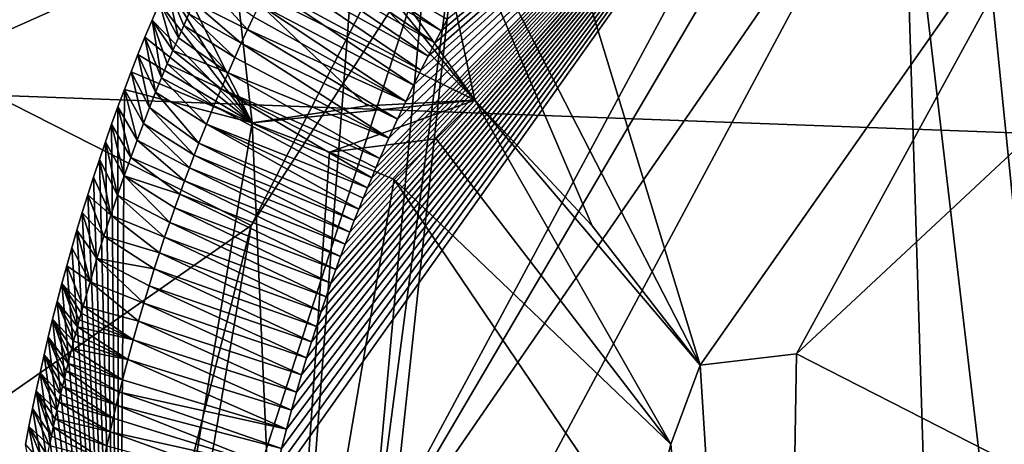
# Model space of a CAD drawing. Header units: millimetres. Extents: x -147 to 294, y -82 to 275.
# Tile 155 of 256: x 222.2 to 225.92, y 154.81 to 156.41. Entities that reach past the tile are written whole.
import ezdxf

# ---------------------------------------------------------------- set-up
doc = ezdxf.new("R2010")
doc.units = ezdxf.units.MM
doc.header["$LTSCALE"] = 67.506716
for name, color, linetype in [('1826', 7, 'CONTINUOUS'), ('3300', 7, 'CONTINUOUS'), ('3423', 7, 'CONTINUOUS'), ('3459', 7, 'CONTINUOUS'), ('3460', 7, 'CONTINUOUS'), ('3531', 7, 'CONTINUOUS'), ('3533', 7, 'CONTINUOUS'), ('3842', 7, 'CONTINUOUS'), ('3911', 7, 'CONTINUOUS'), ('3912', 7, 'CONTINUOUS'), ('3921', 7, 'CONTINUOUS'), ('3922', 7, 'CONTINUOUS'), ('3923', 7, 'CONTINUOUS'), ('3991', 7, 'CONTINUOUS'), ('3992', 7, 'CONTINUOUS'), ('3993', 7, 'CONTINUOUS'), ('3994', 7, 'CONTINUOUS'), ('3995', 7, 'CONTINUOUS'), ('3996', 7, 'CONTINUOUS'), ('3997', 7, 'CONTINUOUS'), ('4004', 7, 'CONTINUOUS'), ('4030', 7, 'CONTINUOUS'), ('762', 7, 'CONTINUOUS'), ('978', 7, 'CONTINUOUS')]:
    doc.layers.add(name, color=color, linetype=linetype)

msp = doc.modelspace()

# ---------------------------------------------------------------- linework, layer by layer
at = {"layer": '1826', "linetype": 'CONTINUOUS'}
for points in [[(223.4599, 156.5902, -24.7119), (216.0442, 162.2919, -24.5432), (222.9578, 149.9564, -25.856), (223.4599, 156.5902, -24.7119)], [(222.9578, 149.9564, -25.856), (216.0442, 162.2919, -24.5432), (223.2893, 147.7271, -26.0178), (222.9578, 149.9564, -25.856)], [(223.2893, 147.7271, -26.0178), (216.0442, 162.2919, -24.5432), (222.7519, 147.7824, -26.1957), (223.2893, 147.7271, -26.0178)], [(222.7519, 147.7824, -26.1957), (216.0442, 162.2919, -24.5432), (222.136, 147.8485, -26.4113), (222.7519, 147.7824, -26.1957)]]:
    msp.add_3dface(points, dxfattribs=at)
at = {"layer": '3300', "linetype": 'CONTINUOUS'}
for points in [[(223.4599, 156.5902, -24.7119), (222.9578, 149.9564, -25.856), (223.8761, 156.9551, -24.6531), (223.4599, 156.5902, -24.7119)], [(222.9578, 149.9564, -25.856), (223.1334, 150.0233, -25.8879), (223.8761, 156.9551, -24.6531), (222.9578, 149.9564, -25.856)], [(223.8761, 156.9551, -24.6531), (223.1334, 150.0233, -25.8879), (223.7389, 156.6563, -24.9092), (223.8761, 156.9551, -24.6531)], [(223.7389, 156.6563, -24.9092), (223.1334, 150.0233, -25.8879), (222.7102, 153.4755, -25.6773), (223.7389, 156.6563, -24.9092)]]:
    msp.add_3dface(points, dxfattribs=at)
at = {"layer": '3423', "linetype": 'CONTINUOUS'}
for points in [[(223.838, 157.122, -25.625), (223.7389, 156.6563, -24.9092), (223.079, 155.6343, -26.0214), (223.838, 157.122, -25.625)], [(223.7389, 156.6563, -24.9092), (222.7102, 153.4755, -25.6773), (223.079, 155.6343, -26.0214), (223.7389, 156.6563, -24.9092)], [(223.079, 155.6343, -26.0214), (222.7102, 153.4755, -25.6773), (222.6768, 154.0417, -26.3854), (223.079, 155.6343, -26.0214)]]:
    msp.add_3dface(points, dxfattribs=at)
at = {"layer": '3459', "linetype": 'CONTINUOUS'}
msp.add_3dface([(222.8628, 159.9857, -29.3231), (220.7038, 155.3314, -30.9087), (221.1377, 157.7287, -30.2114), (222.8628, 159.9857, -29.3231)], dxfattribs=at)
at = {"layer": '3460', "linetype": 'CONTINUOUS'}
for points in [[(223.6176, 160.2893, -28.6733), (224.5277, 160.7636, -28.1516), (221.0925, 155.7834, -30.0278), (223.6176, 160.2893, -28.6733)], [(222.8628, 159.9857, -29.3231), (223.6176, 160.2893, -28.6733), (221.0925, 155.7834, -30.0278), (222.8628, 159.9857, -29.3231)], [(220.7038, 155.3314, -30.9087), (222.8628, 159.9857, -29.3231), (221.0925, 155.7834, -30.0278), (220.7038, 155.3314, -30.9087)]]:
    msp.add_3dface(points, dxfattribs=at)
at = {"layer": '3531', "linetype": 'CONTINUOUS'}
for points in [[(222.7821, 157.9382, -26.0462), (223.838, 157.122, -25.625), (221.8767, 156.2445, -26.5034), (222.7821, 157.9382, -26.0462)], [(223.838, 157.122, -25.625), (223.079, 155.6343, -26.0214), (221.8767, 156.2445, -26.5034), (223.838, 157.122, -25.625)], [(221.8767, 156.2445, -26.5034), (223.079, 155.6343, -26.0214), (221.3794, 154.4489, -26.9387), (221.8767, 156.2445, -26.5034)], [(223.079, 155.6343, -26.0214), (222.6768, 154.0417, -26.3854), (221.3794, 154.4489, -26.9387), (223.079, 155.6343, -26.0214)]]:
    msp.add_3dface(points, dxfattribs=at)
at = {"layer": '3533', "linetype": 'CONTINUOUS'}
for points in [[(221.0925, 155.7834, -30.0278), (224.5277, 160.7636, -28.1516), (221.8767, 156.2445, -26.5034), (221.0925, 155.7834, -30.0278)], [(224.5277, 160.7636, -28.1516), (222.7821, 157.9382, -26.0462), (221.8767, 156.2445, -26.5034), (224.5277, 160.7636, -28.1516)]]:
    msp.add_3dface(points, dxfattribs=at)
at = {"layer": '3842', "linetype": 'CONTINUOUS'}
for points in [[(225.7789, 157.4608, -23.0909), (227.4186, 141.209, -24.0245), (226.0297, 157.6809, -23.0333), (225.7789, 157.4608, -23.0909)], [(225.5381, 157.2287, -23.151), (227.4186, 141.209, -24.0245), (225.7789, 157.4608, -23.0909), (225.5381, 157.2287, -23.151)], [(223.6966, 153.7869, -23.9178), (225.9175, 145.0693, -24.1648), (225.5381, 157.2287, -23.151), (223.6966, 153.7869, -23.9178)], [(225.9175, 145.0693, -24.1648), (227.4186, 141.209, -24.0245), (225.5381, 157.2287, -23.151), (225.9175, 145.0693, -24.1648)]]:
    msp.add_3dface(points, dxfattribs=at)
at = {"layer": '3911', "linetype": 'CONTINUOUS'}
for points in [[(223.1558, 154.6358, -26.0873), (225.2577, 157.5928, -23.5057), (223.1742, 154.7156, -26.0697), (223.1558, 154.6358, -26.0873)], [(225.2577, 157.5928, -23.5057), (223.1558, 154.6358, -26.0873), (223.3703, 154.08, -24.2859), (225.2577, 157.5928, -23.5057)], [(223.1742, 154.7156, -26.0697), (225.2577, 157.5928, -23.5057), (223.1929, 154.7923, -26.0526), (223.1742, 154.7156, -26.0697)], [(223.1929, 154.7923, -26.0526), (225.2577, 157.5928, -23.5057), (223.2117, 154.866, -26.036), (223.1929, 154.7923, -26.0526)], [(223.2117, 154.866, -26.036), (225.2577, 157.5928, -23.5057), (223.2306, 154.9371, -26.0199), (223.2117, 154.866, -26.036)], [(223.2306, 154.9371, -26.0199), (225.2577, 157.5928, -23.5057), (223.2495, 155.0053, -26.0042), (223.2306, 154.9371, -26.0199)], [(223.2495, 155.0053, -26.0042), (225.2577, 157.5928, -23.5057), (223.2684, 155.071, -25.989), (223.2495, 155.0053, -26.0042)], [(223.2684, 155.071, -25.989), (225.2577, 157.5928, -23.5057), (223.2873, 155.1343, -25.9741), (223.2684, 155.071, -25.989)], [(223.2873, 155.1343, -25.9741), (225.2577, 157.5928, -23.5057), (223.306, 155.1951, -25.9598), (223.2873, 155.1343, -25.9741)], [(223.306, 155.1951, -25.9598), (225.2577, 157.5928, -23.5057), (223.3247, 155.2537, -25.9459), (223.306, 155.1951, -25.9598)], [(223.3247, 155.2537, -25.9459), (225.2577, 157.5928, -23.5057), (223.3432, 155.3103, -25.9323), (223.3247, 155.2537, -25.9459)], [(223.3432, 155.3103, -25.9323), (225.2577, 157.5928, -23.5057), (223.3616, 155.3647, -25.9192), (223.3432, 155.3103, -25.9323)], [(223.3616, 155.3647, -25.9192), (225.2577, 157.5928, -23.5057), (223.3798, 155.4173, -25.9064), (223.3616, 155.3647, -25.9192)], [(223.3798, 155.4173, -25.9064), (225.2577, 157.5928, -23.5057), (223.3978, 155.468, -25.894), (223.3798, 155.4173, -25.9064)], [(223.3978, 155.468, -25.894), (225.2577, 157.5928, -23.5057), (223.4156, 155.5169, -25.882), (223.3978, 155.468, -25.894)], [(223.4156, 155.5169, -25.882), (225.2577, 157.5928, -23.5057), (223.4332, 155.5641, -25.8703), (223.4156, 155.5169, -25.882)], [(223.4332, 155.5641, -25.8703), (225.2577, 157.5928, -23.5057), (223.4506, 155.6096, -25.859), (223.4332, 155.5641, -25.8703)], [(223.4506, 155.6096, -25.859), (225.2577, 157.5928, -23.5057), (223.4677, 155.6536, -25.8481), (223.4506, 155.6096, -25.859)], [(223.4677, 155.6536, -25.8481), (225.2577, 157.5928, -23.5057), (223.4845, 155.6961, -25.8374), (223.4677, 155.6536, -25.8481)], [(223.4845, 155.6961, -25.8374), (225.2577, 157.5928, -23.5057), (223.5011, 155.737, -25.8271), (223.4845, 155.6961, -25.8374)], [(223.5011, 155.737, -25.8271), (225.2577, 157.5928, -23.5057), (223.5173, 155.7766, -25.8171), (223.5011, 155.737, -25.8271)], [(223.5173, 155.7766, -25.8171), (225.2577, 157.5928, -23.5057), (223.5334, 155.8149, -25.8073), (223.5173, 155.7766, -25.8171)], [(223.5334, 155.8149, -25.8073), (225.2577, 157.5928, -23.5057), (223.5491, 155.8519, -25.7979), (223.5334, 155.8149, -25.8073)], [(223.5491, 155.8519, -25.7979), (225.2577, 157.5928, -23.5057), (223.5645, 155.8876, -25.7888), (223.5491, 155.8519, -25.7979)], [(223.5645, 155.8876, -25.7888), (225.2577, 157.5928, -23.5057), (223.5985, 155.9645, -25.769), (223.5645, 155.8876, -25.7888)], [(223.5985, 155.9645, -25.769), (225.2577, 157.5928, -23.5057), (223.631, 156.0358, -25.7506), (223.5985, 155.9645, -25.769)], [(223.631, 156.0358, -25.7506), (225.2577, 157.5928, -23.5057), (223.6619, 156.102, -25.7333), (223.631, 156.0358, -25.7506)], [(223.6619, 156.102, -25.7333), (225.2577, 157.5928, -23.5057), (223.6914, 156.1635, -25.7173), (223.6619, 156.102, -25.7333)], [(223.6914, 156.1635, -25.7173), (225.2577, 157.5928, -23.5057), (223.7195, 156.2206, -25.7023), (223.6914, 156.1635, -25.7173)], [(223.7195, 156.2206, -25.7023), (225.2577, 157.5928, -23.5057), (223.7462, 156.2738, -25.6882), (223.7195, 156.2206, -25.7023)], [(223.7462, 156.2738, -25.6882), (225.2577, 157.5928, -23.5057), (223.7716, 156.3233, -25.6751), (223.7462, 156.2738, -25.6882)], [(223.7716, 156.3233, -25.6751), (225.2577, 157.5928, -23.5057), (223.7957, 156.3695, -25.6628), (223.7716, 156.3233, -25.6751)], [(223.7957, 156.3695, -25.6628), (225.2577, 157.5928, -23.5057), (223.8185, 156.4125, -25.6514), (223.7957, 156.3695, -25.6628)]]:
    msp.add_3dface(points, dxfattribs=at)
at = {"layer": '3912', "linetype": 'CONTINUOUS'}
for points in [[(225.2577, 157.5928, -23.5057), (223.3703, 154.08, -24.2859), (225.3457, 157.444, -23.259), (225.2577, 157.5928, -23.5057)], [(223.3703, 154.08, -24.2859), (225.5381, 157.2287, -23.151), (225.3457, 157.444, -23.259), (223.3703, 154.08, -24.2859)], [(223.6966, 153.7869, -23.9178), (225.5381, 157.2287, -23.151), (223.3703, 154.08, -24.2859), (223.6966, 153.7869, -23.9178)]]:
    msp.add_3dface(points, dxfattribs=at)
at = {"layer": '3921', "linetype": 'CONTINUOUS'}
msp.add_3dface([(223.618, 155.8074, -27.017), (224.5633, 154.4118, -26.9452), (223.1987, 153.354, -27.4999), (223.618, 155.8074, -27.017)], dxfattribs=at)
at = {"layer": '3922', "linetype": 'CONTINUOUS'}
for points in [[(223.923, 156.1079, -26.8153), (224.663, 154.8088, -26.8367), (223.7773, 155.962, -26.9331), (223.923, 156.1079, -26.8153)], [(224.7733, 155.107, -26.6763), (224.663, 154.8088, -26.8367), (223.923, 156.1079, -26.8153), (224.7733, 155.107, -26.6763)], [(224.366, 155.6327, -26.7404), (224.7733, 155.107, -26.6763), (223.923, 156.1079, -26.8153), (224.366, 155.6327, -26.7404)], [(224.663, 154.8088, -26.8367), (223.618, 155.8074, -27.017), (223.7773, 155.962, -26.9331), (224.663, 154.8088, -26.8367)], [(224.5633, 154.4118, -26.9452), (223.618, 155.8074, -27.017), (224.663, 154.8088, -26.8367), (224.5633, 154.4118, -26.9452)]]:
    msp.add_3dface(points, dxfattribs=at)
at = {"layer": '3923', "linetype": 'CONTINUOUS'}
for points in [[(228.4751, 158.2655, -24.2268), (225.1373, 155.1498, -24.9672), (226.3075, 157.2941, -25.6847), (228.4751, 158.2655, -24.2268)], [(225.1373, 155.1498, -24.9672), (224.7733, 155.107, -26.6763), (226.3075, 157.2941, -25.6847), (225.1373, 155.1498, -24.9672)], [(225.0617, 150.5438, -25.4754), (224.7733, 155.107, -26.6763), (225.1373, 155.1498, -24.9672), (225.0617, 150.5438, -25.4754)], [(224.663, 154.8088, -26.8367), (224.7733, 155.107, -26.6763), (225.0617, 150.5438, -25.4754), (224.663, 154.8088, -26.8367)], [(224.5633, 154.4118, -26.9452), (224.663, 154.8088, -26.8367), (225.0617, 150.5438, -25.4754), (224.5633, 154.4118, -26.9452)]]:
    msp.add_3dface(points, dxfattribs=at)
at = {"layer": '3991', "linetype": 'CONTINUOUS'}
for points in [[(223.1162, 157.246, -26.6454), (223.923, 156.1079, -26.8153), (223.069, 157.1628, -26.6696), (223.1162, 157.246, -26.6454)], [(223.685, 157.2262, -26.5467), (223.923, 156.1079, -26.8153), (223.1162, 157.246, -26.6454), (223.685, 157.2262, -26.5467)], [(223.069, 157.1628, -26.6696), (223.923, 156.1079, -26.8153), (223.0085, 157.0515, -26.6999), (223.069, 157.1628, -26.6696)], [(223.0085, 157.0515, -26.6999), (223.923, 156.1079, -26.8153), (223.0217, 156.5559, -26.8529), (223.0085, 157.0515, -26.6999)], [(223.0217, 156.5559, -26.8529), (223.923, 156.1079, -26.8153), (223.5147, 156.0855, -26.9754), (223.0217, 156.5559, -26.8529)], [(223.082, 156.0223, -27.0161), (223.0217, 156.5559, -26.8529), (223.5147, 156.0855, -26.9754), (223.082, 156.0223, -27.0161)]]:
    msp.add_3dface(points, dxfattribs=at)
at = {"layer": '3992', "linetype": 'CONTINUOUS'}
for points in [[(223.923, 156.1079, -26.8153), (223.082, 156.0223, -27.0161), (223.5147, 156.0855, -26.9754), (223.923, 156.1079, -26.8153)], [(223.082, 156.0223, -27.0161), (223.923, 156.1079, -26.8153), (223.3748, 155.9113, -27.0438), (223.082, 156.0223, -27.0161)], [(223.923, 156.1079, -26.8153), (223.7773, 155.962, -26.9331), (223.3748, 155.9113, -27.0438), (223.923, 156.1079, -26.8153)], [(223.7773, 155.962, -26.9331), (223.618, 155.8074, -27.017), (223.3748, 155.9113, -27.0438), (223.7773, 155.962, -26.9331)]]:
    msp.add_3dface(points, dxfattribs=at)
at = {"layer": '3993', "linetype": 'CONTINUOUS'}
for points in [[(223.082, 156.0223, -27.0161), (223.1987, 153.354, -27.4999), (222.5776, 153.0106, -27.6249), (223.082, 156.0223, -27.0161)], [(223.1987, 153.354, -27.4999), (223.082, 156.0223, -27.0161), (223.3748, 155.9113, -27.0438), (223.1987, 153.354, -27.4999)], [(223.618, 155.8074, -27.017), (223.1987, 153.354, -27.4999), (223.3748, 155.9113, -27.0438), (223.618, 155.8074, -27.017)]]:
    msp.add_3dface(points, dxfattribs=at)
at = {"layer": '3994', "linetype": 'CONTINUOUS'}
for points in [[(222.7891, 156.6047, -26.8155), (223.082, 156.0223, -27.0161), (222.7603, 156.54, -26.8319), (222.7891, 156.6047, -26.8155)], [(223.0217, 156.5559, -26.8529), (223.082, 156.0223, -27.0161), (222.7891, 156.6047, -26.8155), (223.0217, 156.5559, -26.8529)], [(222.7603, 156.54, -26.8319), (223.082, 156.0223, -27.0161), (222.732, 156.4751, -26.8484), (222.7603, 156.54, -26.8319)], [(222.732, 156.4751, -26.8484), (223.082, 156.0223, -27.0161), (222.7043, 156.4101, -26.8648), (222.732, 156.4751, -26.8484)], [(222.7043, 156.4101, -26.8648), (223.082, 156.0223, -27.0161), (222.6773, 156.3448, -26.8812), (222.7043, 156.4101, -26.8648)], [(222.6773, 156.3448, -26.8812), (223.082, 156.0223, -27.0161), (222.6509, 156.2794, -26.8975), (222.6773, 156.3448, -26.8812)], [(222.6509, 156.2794, -26.8975), (223.082, 156.0223, -27.0161), (222.6251, 156.2139, -26.9138), (222.6509, 156.2794, -26.8975)], [(222.6251, 156.2139, -26.9138), (223.082, 156.0223, -27.0161), (222.6, 156.1482, -26.9301), (222.6251, 156.2139, -26.9138)], [(222.6, 156.1482, -26.9301), (222.5776, 153.0106, -27.6249), (222.5754, 156.0823, -26.9463), (222.6, 156.1482, -26.9301)], [(223.082, 156.0223, -27.0161), (222.5776, 153.0106, -27.6249), (222.6, 156.1482, -26.9301), (223.082, 156.0223, -27.0161)], [(222.5754, 156.0823, -26.9463), (222.5776, 153.0106, -27.6249), (222.5515, 156.0163, -26.9625), (222.5754, 156.0823, -26.9463)], [(222.5515, 156.0163, -26.9625), (222.5776, 153.0106, -27.6249), (222.5282, 155.9501, -26.9786), (222.5515, 156.0163, -26.9625)], [(222.5282, 155.9501, -26.9786), (222.5776, 153.0106, -27.6249), (222.5056, 155.8838, -26.9947), (222.5282, 155.9501, -26.9786)], [(222.5056, 155.8838, -26.9947), (222.5776, 153.0106, -27.6249), (222.4835, 155.8172, -27.0107), (222.5056, 155.8838, -26.9947)], [(222.4835, 155.8172, -27.0107), (222.5776, 153.0106, -27.6249), (222.462, 155.7506, -27.0267), (222.4835, 155.8172, -27.0107)], [(222.462, 155.7506, -27.0267), (222.5776, 153.0106, -27.6249), (222.4412, 155.6837, -27.0426), (222.462, 155.7506, -27.0267)], [(222.4412, 155.6837, -27.0426), (222.5776, 153.0106, -27.6249), (222.421, 155.6168, -27.0584), (222.4412, 155.6837, -27.0426)], [(222.421, 155.6168, -27.0584), (222.5776, 153.0106, -27.6249), (222.4014, 155.5497, -27.0742), (222.421, 155.6168, -27.0584)], [(222.4014, 155.5497, -27.0742), (222.5776, 153.0106, -27.6249), (222.3824, 155.4825, -27.0899), (222.4014, 155.5497, -27.0742)], [(222.3824, 155.4825, -27.0899), (222.5776, 153.0106, -27.6249), (222.3641, 155.4153, -27.1055), (222.3824, 155.4825, -27.0899)], [(222.3641, 155.4153, -27.1055), (222.5776, 153.0106, -27.6249), (222.3463, 155.348, -27.121), (222.3641, 155.4153, -27.1055)], [(222.3463, 155.348, -27.121), (222.5776, 153.0106, -27.6249), (222.3292, 155.2806, -27.1365), (222.3463, 155.348, -27.121)], [(222.3292, 155.2806, -27.1365), (222.5776, 153.0106, -27.6249), (222.3128, 155.2132, -27.1518), (222.3292, 155.2806, -27.1365)], [(222.3128, 155.2132, -27.1518), (222.5776, 153.0106, -27.6249), (222.2969, 155.1457, -27.167), (222.3128, 155.2132, -27.1518)], [(222.2969, 155.1457, -27.167), (222.5776, 153.0106, -27.6249), (222.2817, 155.0782, -27.1821), (222.2969, 155.1457, -27.167)], [(222.2817, 155.0782, -27.1821), (222.5776, 153.0106, -27.6249), (222.2671, 155.0107, -27.1972), (222.2817, 155.0782, -27.1821)], [(222.2671, 155.0107, -27.1972), (222.5776, 153.0106, -27.6249), (222.2532, 154.9432, -27.212), (222.2671, 155.0107, -27.1972)], [(222.2532, 154.9432, -27.212), (222.5776, 153.0106, -27.6249), (222.2399, 154.8757, -27.2268), (222.2532, 154.9432, -27.212)], [(222.2399, 154.8757, -27.2268), (222.5776, 153.0106, -27.6249), (222.2271, 154.8081, -27.2415), (222.2399, 154.8757, -27.2268)]]:
    msp.add_3dface(points, dxfattribs=at)
at = {"layer": '3995', "linetype": 'CONTINUOUS'}
for points in [[(222.7603, 156.54, -26.8319), (222.732, 156.4751, -26.8484), (222.8038, 156.3431, -26.2734), (222.7603, 156.54, -26.8319)], [(222.8437, 156.4331, -26.2504), (222.7603, 156.54, -26.8319), (222.824, 156.3891, -26.2617), (222.8437, 156.4331, -26.2504)], [(222.824, 156.3891, -26.2617), (222.7603, 156.54, -26.8319), (222.8038, 156.3431, -26.2734), (222.824, 156.3891, -26.2617)], [(222.732, 156.4751, -26.8484), (222.7043, 156.4101, -26.8648), (222.7831, 156.295, -26.2856), (222.732, 156.4751, -26.8484)], [(222.8038, 156.3431, -26.2734), (222.732, 156.4751, -26.8484), (222.7831, 156.295, -26.2856), (222.8038, 156.3431, -26.2734)], [(222.7043, 156.4101, -26.8648), (222.6773, 156.3448, -26.8812), (222.7401, 156.1923, -26.3115), (222.7043, 156.4101, -26.8648)], [(222.7831, 156.295, -26.2856), (222.7043, 156.4101, -26.8648), (222.7619, 156.2448, -26.2983), (222.7831, 156.295, -26.2856)], [(222.7619, 156.2448, -26.2983), (222.7043, 156.4101, -26.8648), (222.7401, 156.1923, -26.3115), (222.7619, 156.2448, -26.2983)], [(222.6773, 156.3448, -26.8812), (222.6509, 156.2794, -26.8975), (222.7178, 156.1374, -26.3253), (222.6773, 156.3448, -26.8812)], [(222.7401, 156.1923, -26.3115), (222.6773, 156.3448, -26.8812), (222.7178, 156.1374, -26.3253), (222.7401, 156.1923, -26.3115)], [(222.6509, 156.2794, -26.8975), (222.6251, 156.2139, -26.9138), (222.695, 156.08, -26.3397), (222.6509, 156.2794, -26.8975)], [(222.7178, 156.1374, -26.3253), (222.6509, 156.2794, -26.8975), (222.695, 156.08, -26.3397), (222.7178, 156.1374, -26.3253)], [(222.6251, 156.2139, -26.9138), (222.6, 156.1482, -26.9301), (222.6717, 156.0198, -26.3546), (222.6251, 156.2139, -26.9138)], [(222.695, 156.08, -26.3397), (222.6251, 156.2139, -26.9138), (222.6717, 156.0198, -26.3546), (222.695, 156.08, -26.3397)], [(222.6, 156.1482, -26.9301), (222.5754, 156.0823, -26.9463), (222.6479, 155.9569, -26.3702), (222.6, 156.1482, -26.9301)], [(222.6717, 156.0198, -26.3546), (222.6, 156.1482, -26.9301), (222.6479, 155.9569, -26.3702), (222.6717, 156.0198, -26.3546)], [(222.5754, 156.0823, -26.9463), (222.5515, 156.0163, -26.9625), (222.6237, 155.8909, -26.3865), (222.5754, 156.0823, -26.9463)], [(222.6479, 155.9569, -26.3702), (222.5754, 156.0823, -26.9463), (222.6237, 155.8909, -26.3865), (222.6479, 155.9569, -26.3702)], [(222.5515, 156.0163, -26.9625), (222.5282, 155.9501, -26.9786), (222.599, 155.8218, -26.4034), (222.5515, 156.0163, -26.9625)], [(222.6237, 155.8909, -26.3865), (222.5515, 156.0163, -26.9625), (222.599, 155.8218, -26.4034), (222.6237, 155.8909, -26.3865)], [(222.5282, 155.9501, -26.9786), (222.5056, 155.8838, -26.9947), (222.5739, 155.7494, -26.421), (222.5282, 155.9501, -26.9786)], [(222.599, 155.8218, -26.4034), (222.5282, 155.9501, -26.9786), (222.5739, 155.7494, -26.421), (222.599, 155.8218, -26.4034)], [(222.5056, 155.8838, -26.9947), (222.4835, 155.8172, -27.0107), (222.5484, 155.6734, -26.4394), (222.5056, 155.8838, -26.9947)], [(222.5739, 155.7494, -26.421), (222.5056, 155.8838, -26.9947), (222.5484, 155.6734, -26.4394), (222.5739, 155.7494, -26.421)], [(222.4835, 155.8172, -27.0107), (222.462, 155.7506, -27.0267), (222.5484, 155.6734, -26.4394), (222.4835, 155.8172, -27.0107)], [(222.462, 155.7506, -27.0267), (222.4412, 155.6837, -27.0426), (222.5227, 155.5936, -26.4585), (222.462, 155.7506, -27.0267)], [(222.5484, 155.6734, -26.4394), (222.462, 155.7506, -27.0267), (222.5227, 155.5936, -26.4585), (222.5484, 155.6734, -26.4394)], [(222.4412, 155.6837, -27.0426), (222.421, 155.6168, -27.0584), (222.4966, 155.5098, -26.4785), (222.4412, 155.6837, -27.0426)], [(222.5227, 155.5936, -26.4585), (222.4412, 155.6837, -27.0426), (222.4966, 155.5098, -26.4785), (222.5227, 155.5936, -26.4585)], [(222.421, 155.6168, -27.0584), (222.4014, 155.5497, -27.0742), (222.4704, 155.4218, -26.4993), (222.421, 155.6168, -27.0584)], [(222.4966, 155.5098, -26.4785), (222.421, 155.6168, -27.0584), (222.4704, 155.4218, -26.4993), (222.4966, 155.5098, -26.4785)], [(222.4014, 155.5497, -27.0742), (222.3824, 155.4825, -27.0899), (222.4704, 155.4218, -26.4993), (222.4014, 155.5497, -27.0742)], [(222.3824, 155.4825, -27.0899), (222.3641, 155.4153, -27.1055), (222.444, 155.3294, -26.5209), (222.3824, 155.4825, -27.0899)], [(222.4704, 155.4218, -26.4993), (222.3824, 155.4825, -27.0899), (222.444, 155.3294, -26.5209), (222.4704, 155.4218, -26.4993)], [(222.3641, 155.4153, -27.1055), (222.3463, 155.348, -27.121), (222.4227, 155.2513, -26.539), (222.3641, 155.4153, -27.1055)], [(222.444, 155.3294, -26.5209), (222.3641, 155.4153, -27.1055), (222.4369, 155.3037, -26.5269), (222.444, 155.3294, -26.5209)], [(222.4369, 155.3037, -26.5269), (222.3641, 155.4153, -27.1055), (222.4298, 155.2777, -26.5329), (222.4369, 155.3037, -26.5269)], [(222.4298, 155.2777, -26.5329), (222.3641, 155.4153, -27.1055), (222.4227, 155.2513, -26.539), (222.4298, 155.2777, -26.5329)], [(222.3463, 155.348, -27.121), (222.3292, 155.2806, -27.1365), (222.4085, 155.1975, -26.5514), (222.3463, 155.348, -27.121)], [(222.4227, 155.2513, -26.539), (222.3463, 155.348, -27.121), (222.4156, 155.2246, -26.5451), (222.4227, 155.2513, -26.539)], [(222.4156, 155.2246, -26.5451), (222.3463, 155.348, -27.121), (222.4085, 155.1975, -26.5514), (222.4156, 155.2246, -26.5451)], [(222.3292, 155.2806, -27.1365), (222.3128, 155.2132, -27.1518), (222.3873, 155.1139, -26.5704), (222.3292, 155.2806, -27.1365)], [(222.4085, 155.1975, -26.5514), (222.3292, 155.2806, -27.1365), (222.4014, 155.17, -26.5576), (222.4085, 155.1975, -26.5514)], [(222.4014, 155.17, -26.5576), (222.3292, 155.2806, -27.1365), (222.3944, 155.1422, -26.564), (222.4014, 155.17, -26.5576)], [(222.3944, 155.1422, -26.564), (222.3292, 155.2806, -27.1365), (222.3873, 155.1139, -26.5704), (222.3944, 155.1422, -26.564)], [(222.3128, 155.2132, -27.1518), (222.2969, 155.1457, -27.167), (222.3733, 155.0563, -26.5835), (222.3128, 155.2132, -27.1518)], [(222.3873, 155.1139, -26.5704), (222.3128, 155.2132, -27.1518), (222.3803, 155.0853, -26.5769), (222.3873, 155.1139, -26.5704)], [(222.3803, 155.0853, -26.5769), (222.3128, 155.2132, -27.1518), (222.3733, 155.0563, -26.5835), (222.3803, 155.0853, -26.5769)], [(222.2969, 155.1457, -27.167), (222.2817, 155.0782, -27.1821), (222.3594, 154.9974, -26.5967), (222.2969, 155.1457, -27.167)], [(222.3733, 155.0563, -26.5835), (222.2969, 155.1457, -27.167), (222.3663, 155.027, -26.5901), (222.3733, 155.0563, -26.5835)], [(222.3663, 155.027, -26.5901), (222.2969, 155.1457, -27.167), (222.3594, 154.9974, -26.5967), (222.3663, 155.027, -26.5901)], [(222.2817, 155.0782, -27.1821), (222.2671, 155.0107, -27.1972), (222.3454, 154.9359, -26.6104), (222.2817, 155.0782, -27.1821)], [(222.3594, 154.9974, -26.5967), (222.2817, 155.0782, -27.1821), (222.3525, 154.9671, -26.6035), (222.3594, 154.9974, -26.5967)], [(222.3525, 154.9671, -26.6035), (222.2817, 155.0782, -27.1821), (222.3454, 154.9359, -26.6104), (222.3525, 154.9671, -26.6035)], [(222.2671, 155.0107, -27.1972), (222.2532, 154.9432, -27.212), (222.3246, 154.8396, -26.6317), (222.2671, 155.0107, -27.1972)], [(222.3454, 154.9359, -26.6104), (222.2671, 155.0107, -27.1972), (222.3385, 154.9044, -26.6174), (222.3454, 154.9359, -26.6104)], [(222.3385, 154.9044, -26.6174), (222.2671, 155.0107, -27.1972), (222.3316, 154.8727, -26.6244), (222.3385, 154.9044, -26.6174)], [(222.3316, 154.8727, -26.6244), (222.2671, 155.0107, -27.1972), (222.3246, 154.8396, -26.6317), (222.3316, 154.8727, -26.6244)], [(222.2532, 154.9432, -27.212), (222.2399, 154.8757, -27.2268), (222.3172, 154.8039, -26.6395), (222.2532, 154.9432, -27.212)], [(222.3246, 154.8396, -26.6317), (222.2532, 154.9432, -27.212), (222.3172, 154.8039, -26.6395), (222.3246, 154.8396, -26.6317)], [(222.2399, 154.8757, -27.2268), (222.2271, 154.8081, -27.2415), (222.301, 154.7221, -26.6573), (222.2399, 154.8757, -27.2268)], [(222.3172, 154.8039, -26.6395), (222.2399, 154.8757, -27.2268), (222.3093, 154.7646, -26.6481), (222.3172, 154.8039, -26.6395)], [(222.3093, 154.7646, -26.6481), (222.2399, 154.8757, -27.2268), (222.301, 154.7221, -26.6573), (222.3093, 154.7646, -26.6481)]]:
    msp.add_3dface(points, dxfattribs=at)
at = {"layer": '3996', "linetype": 'CONTINUOUS'}
for points in [[(222.8996, 156.5544, -26.2192), (222.8628, 156.4753, -26.2396), (223.0647, 156.374, -25.9752), (222.8996, 156.5544, -26.2192)], [(223.0875, 156.4226, -25.9627), (222.8996, 156.5544, -26.2192), (223.0647, 156.374, -25.9752), (223.0875, 156.4226, -25.9627)], [(222.8628, 156.4753, -26.2396), (222.8437, 156.4331, -26.2504), (223.0411, 156.3226, -25.9884), (222.8628, 156.4753, -26.2396)], [(223.0647, 156.374, -25.9752), (222.8628, 156.4753, -26.2396), (223.0411, 156.3226, -25.9884), (223.0647, 156.374, -25.9752)], [(222.8437, 156.4331, -26.2504), (222.824, 156.3891, -26.2617), (223.0166, 156.2683, -26.0023), (222.8437, 156.4331, -26.2504)], [(223.0411, 156.3226, -25.9884), (222.8437, 156.4331, -26.2504), (223.0166, 156.2683, -26.0023), (223.0411, 156.3226, -25.9884)], [(222.824, 156.3891, -26.2617), (222.8038, 156.3431, -26.2734), (222.9912, 156.2109, -26.017), (222.824, 156.3891, -26.2617)], [(223.0166, 156.2683, -26.0023), (222.824, 156.3891, -26.2617), (222.9912, 156.2109, -26.017), (223.0166, 156.2683, -26.0023)], [(222.8038, 156.3431, -26.2734), (222.7831, 156.295, -26.2856), (222.9912, 156.2109, -26.017), (222.8038, 156.3431, -26.2734)], [(222.7831, 156.295, -26.2856), (222.7619, 156.2448, -26.2983), (222.965, 156.15, -26.0324), (222.7831, 156.295, -26.2856)], [(222.9912, 156.2109, -26.017), (222.7831, 156.295, -26.2856), (222.965, 156.15, -26.0324), (222.9912, 156.2109, -26.017)], [(222.7619, 156.2448, -26.2983), (222.7401, 156.1923, -26.3115), (222.9379, 156.0856, -26.0487), (222.7619, 156.2448, -26.2983)], [(222.965, 156.15, -26.0324), (222.7619, 156.2448, -26.2983), (222.9379, 156.0856, -26.0487), (222.965, 156.15, -26.0324)], [(222.7401, 156.1923, -26.3115), (222.7178, 156.1374, -26.3253), (222.91, 156.0174, -26.0658), (222.7401, 156.1923, -26.3115)], [(222.9379, 156.0856, -26.0487), (222.7401, 156.1923, -26.3115), (222.91, 156.0174, -26.0658), (222.9379, 156.0856, -26.0487)], [(222.7178, 156.1374, -26.3253), (222.695, 156.08, -26.3397), (222.8812, 155.945, -26.0839), (222.7178, 156.1374, -26.3253)], [(222.91, 156.0174, -26.0658), (222.7178, 156.1374, -26.3253), (222.8812, 155.945, -26.0839), (222.91, 156.0174, -26.0658)], [(222.695, 156.08, -26.3397), (222.6717, 156.0198, -26.3546), (222.8635, 155.8996, -26.0952), (222.695, 156.08, -26.3397)], [(222.8812, 155.945, -26.0839), (222.695, 156.08, -26.3397), (222.8635, 155.8996, -26.0952), (222.8812, 155.945, -26.0839)], [(222.6717, 156.0198, -26.3546), (222.6479, 155.9569, -26.3702), (222.8456, 155.8524, -26.1068), (222.6717, 156.0198, -26.3546)], [(222.8635, 155.8996, -26.0952), (222.6717, 156.0198, -26.3546), (222.8456, 155.8524, -26.1068), (222.8635, 155.8996, -26.0952)], [(222.6479, 155.9569, -26.3702), (222.6237, 155.8909, -26.3865), (222.8273, 155.8036, -26.1189), (222.6479, 155.9569, -26.3702)], [(222.8456, 155.8524, -26.1068), (222.6479, 155.9569, -26.3702), (222.8273, 155.8036, -26.1189), (222.8456, 155.8524, -26.1068)], [(222.6237, 155.8909, -26.3865), (222.599, 155.8218, -26.4034), (222.8089, 155.7531, -26.1313), (222.6237, 155.8909, -26.3865)], [(222.8273, 155.8036, -26.1189), (222.6237, 155.8909, -26.3865), (222.8089, 155.7531, -26.1313), (222.8273, 155.8036, -26.1189)], [(222.599, 155.8218, -26.4034), (222.5739, 155.7494, -26.421), (222.7712, 155.6462, -26.1573), (222.599, 155.8218, -26.4034)], [(222.8089, 155.7531, -26.1313), (222.599, 155.8218, -26.4034), (222.7901, 155.7006, -26.1441), (222.8089, 155.7531, -26.1313)], [(222.7901, 155.7006, -26.1441), (222.599, 155.8218, -26.4034), (222.7712, 155.6462, -26.1573), (222.7901, 155.7006, -26.1441)], [(222.5739, 155.7494, -26.421), (222.5484, 155.6734, -26.4394), (222.752, 155.5898, -26.171), (222.5739, 155.7494, -26.421)], [(222.7712, 155.6462, -26.1573), (222.5739, 155.7494, -26.421), (222.752, 155.5898, -26.171), (222.7712, 155.6462, -26.1573)], [(222.5484, 155.6734, -26.4394), (222.5227, 155.5936, -26.4585), (222.7326, 155.5311, -26.1851), (222.5484, 155.6734, -26.4394)], [(222.752, 155.5898, -26.171), (222.5484, 155.6734, -26.4394), (222.7326, 155.5311, -26.1851), (222.752, 155.5898, -26.171)], [(222.5227, 155.5936, -26.4585), (222.4966, 155.5098, -26.4785), (222.713, 155.4703, -26.1996), (222.5227, 155.5936, -26.4585)], [(222.7326, 155.5311, -26.1851), (222.5227, 155.5936, -26.4585), (222.713, 155.4703, -26.1996), (222.7326, 155.5311, -26.1851)], [(222.4966, 155.5098, -26.4785), (222.4704, 155.4218, -26.4993), (222.6733, 155.3415, -26.2302), (222.4966, 155.5098, -26.4785)], [(222.713, 155.4703, -26.1996), (222.4966, 155.5098, -26.4785), (222.6932, 155.4071, -26.2147), (222.713, 155.4703, -26.1996)], [(222.6932, 155.4071, -26.2147), (222.4966, 155.5098, -26.4785), (222.6733, 155.3415, -26.2302), (222.6932, 155.4071, -26.2147)], [(222.4704, 155.4218, -26.4993), (222.444, 155.3294, -26.5209), (222.6534, 155.2733, -26.2461), (222.4704, 155.4218, -26.4993)], [(222.6733, 155.3415, -26.2302), (222.4704, 155.4218, -26.4993), (222.6534, 155.2733, -26.2461), (222.6733, 155.3415, -26.2302)], [(222.444, 155.3294, -26.5209), (222.4369, 155.3037, -26.5269), (222.6333, 155.2024, -26.2627), (222.444, 155.3294, -26.5209)], [(222.6534, 155.2733, -26.2461), (222.444, 155.3294, -26.5209), (222.6333, 155.2024, -26.2627), (222.6534, 155.2733, -26.2461)], [(222.4369, 155.3037, -26.5269), (222.4298, 155.2777, -26.5329), (222.6333, 155.2024, -26.2627), (222.4369, 155.3037, -26.5269)], [(222.4227, 155.2513, -26.539), (222.4156, 155.2246, -26.5451), (222.6133, 155.1289, -26.2796), (222.4227, 155.2513, -26.539)], [(222.4298, 155.2777, -26.5329), (222.4227, 155.2513, -26.539), (222.6333, 155.2024, -26.2627), (222.4298, 155.2777, -26.5329)], [(222.6333, 155.2024, -26.2627), (222.4227, 155.2513, -26.539), (222.6133, 155.1289, -26.2796), (222.6333, 155.2024, -26.2627)], [(222.4156, 155.2246, -26.5451), (222.4085, 155.1975, -26.5514), (222.6133, 155.1289, -26.2796), (222.4156, 155.2246, -26.5451)], [(222.4014, 155.17, -26.5576), (222.3944, 155.1422, -26.564), (222.5934, 155.0523, -26.2972), (222.4014, 155.17, -26.5576)], [(222.4085, 155.1975, -26.5514), (222.4014, 155.17, -26.5576), (222.6133, 155.1289, -26.2796), (222.4085, 155.1975, -26.5514)], [(222.6133, 155.1289, -26.2796), (222.4014, 155.17, -26.5576), (222.5934, 155.0523, -26.2972), (222.6133, 155.1289, -26.2796)], [(222.3944, 155.1422, -26.564), (222.3873, 155.1139, -26.5704), (222.5934, 155.0523, -26.2972), (222.3944, 155.1422, -26.564)], [(222.3873, 155.1139, -26.5704), (222.3803, 155.0853, -26.5769), (222.5814, 155.0048, -26.308), (222.3873, 155.1139, -26.5704)], [(222.5934, 155.0523, -26.2972), (222.3873, 155.1139, -26.5704), (222.5814, 155.0048, -26.308), (222.5934, 155.0523, -26.2972)], [(222.3733, 155.0563, -26.5835), (222.3663, 155.027, -26.5901), (222.5695, 154.9562, -26.319), (222.3733, 155.0563, -26.5835)], [(222.3803, 155.0853, -26.5769), (222.3733, 155.0563, -26.5835), (222.5695, 154.9562, -26.319), (222.3803, 155.0853, -26.5769)], [(222.5814, 155.0048, -26.308), (222.3803, 155.0853, -26.5769), (222.5695, 154.9562, -26.319), (222.5814, 155.0048, -26.308)], [(222.3663, 155.027, -26.5901), (222.3594, 154.9974, -26.5967), (222.5577, 154.9065, -26.3301), (222.3663, 155.027, -26.5901)], [(222.5695, 154.9562, -26.319), (222.3663, 155.027, -26.5901), (222.5577, 154.9065, -26.3301), (222.5695, 154.9562, -26.319)], [(222.3594, 154.9974, -26.5967), (222.3525, 154.9671, -26.6035), (222.5577, 154.9065, -26.3301), (222.3594, 154.9974, -26.5967)], [(222.3525, 154.9671, -26.6035), (222.3454, 154.9359, -26.6104), (222.5459, 154.8555, -26.3415), (222.3525, 154.9671, -26.6035)], [(222.5577, 154.9065, -26.3301), (222.3525, 154.9671, -26.6035), (222.5459, 154.8555, -26.3415), (222.5577, 154.9065, -26.3301)], [(222.3454, 154.9359, -26.6104), (222.3385, 154.9044, -26.6174), (222.5459, 154.8555, -26.3415), (222.3454, 154.9359, -26.6104)], [(222.3316, 154.8727, -26.6244), (222.3246, 154.8396, -26.6317), (222.5226, 154.7497, -26.3649), (222.3316, 154.8727, -26.6244)], [(222.3385, 154.9044, -26.6174), (222.3316, 154.8727, -26.6244), (222.5342, 154.8032, -26.3531), (222.3385, 154.9044, -26.6174)], [(222.5342, 154.8032, -26.3531), (222.3316, 154.8727, -26.6244), (222.5226, 154.7497, -26.3649), (222.5342, 154.8032, -26.3531)], [(222.5459, 154.8555, -26.3415), (222.3385, 154.9044, -26.6174), (222.5342, 154.8032, -26.3531), (222.5459, 154.8555, -26.3415)], [(222.3246, 154.8396, -26.6317), (222.3172, 154.8039, -26.6395), (222.5226, 154.7497, -26.3649), (222.3246, 154.8396, -26.6317)]]:
    msp.add_3dface(points, dxfattribs=at)
at = {"layer": '3997', "linetype": 'CONTINUOUS'}
for points in [[(223.7957, 156.3695, -25.6628), (223.2497, 156.7456, -25.8785), (223.225, 156.6987, -25.8908), (223.7957, 156.3695, -25.6628)], [(223.7957, 156.3695, -25.6628), (223.8185, 156.4125, -25.6514), (223.2497, 156.7456, -25.8785), (223.7957, 156.3695, -25.6628)], [(223.7716, 156.3233, -25.6751), (223.225, 156.6987, -25.8908), (223.1986, 156.6479, -25.9041), (223.7716, 156.3233, -25.6751)], [(223.7716, 156.3233, -25.6751), (223.7957, 156.3695, -25.6628), (223.225, 156.6987, -25.8908), (223.7716, 156.3233, -25.6751)], [(223.7462, 156.2738, -25.6882), (223.1986, 156.6479, -25.9041), (223.1706, 156.5929, -25.9185), (223.7462, 156.2738, -25.6882)], [(223.7462, 156.2738, -25.6882), (223.7716, 156.3233, -25.6751), (223.1986, 156.6479, -25.9041), (223.7462, 156.2738, -25.6882)], [(223.7195, 156.2206, -25.7023), (223.1706, 156.5929, -25.9185), (223.141, 156.5333, -25.934), (223.7195, 156.2206, -25.7023)], [(223.7195, 156.2206, -25.7023), (223.7462, 156.2738, -25.6882), (223.1706, 156.5929, -25.9185), (223.7195, 156.2206, -25.7023)], [(223.6914, 156.1635, -25.7173), (223.141, 156.5333, -25.934), (223.1095, 156.4687, -25.9508), (223.6914, 156.1635, -25.7173)], [(223.6914, 156.1635, -25.7173), (223.7195, 156.2206, -25.7023), (223.141, 156.5333, -25.934), (223.6914, 156.1635, -25.7173)], [(223.6619, 156.102, -25.7333), (223.1095, 156.4687, -25.9508), (223.0875, 156.4226, -25.9627), (223.6619, 156.102, -25.7333)], [(223.6619, 156.102, -25.7333), (223.6914, 156.1635, -25.7173), (223.1095, 156.4687, -25.9508), (223.6619, 156.102, -25.7333)], [(223.6619, 156.102, -25.7333), (223.0875, 156.4226, -25.9627), (223.0647, 156.374, -25.9752), (223.6619, 156.102, -25.7333)], [(223.631, 156.0358, -25.7506), (223.0647, 156.374, -25.9752), (223.0411, 156.3226, -25.9884), (223.631, 156.0358, -25.7506)], [(223.631, 156.0358, -25.7506), (223.6619, 156.102, -25.7333), (223.0647, 156.374, -25.9752), (223.631, 156.0358, -25.7506)], [(223.5985, 155.9645, -25.769), (223.0411, 156.3226, -25.9884), (223.0166, 156.2683, -26.0023), (223.5985, 155.9645, -25.769)], [(223.5985, 155.9645, -25.769), (223.631, 156.0358, -25.7506), (223.0411, 156.3226, -25.9884), (223.5985, 155.9645, -25.769)], [(223.5985, 155.9645, -25.769), (223.0166, 156.2683, -26.0023), (222.9912, 156.2109, -26.017), (223.5985, 155.9645, -25.769)], [(223.5645, 155.8876, -25.7888), (222.9912, 156.2109, -26.017), (222.965, 156.15, -26.0324), (223.5645, 155.8876, -25.7888)], [(223.5645, 155.8876, -25.7888), (223.5985, 155.9645, -25.769), (222.9912, 156.2109, -26.017), (223.5645, 155.8876, -25.7888)], [(223.5334, 155.8149, -25.8073), (222.965, 156.15, -26.0324), (222.9379, 156.0856, -26.0487), (223.5334, 155.8149, -25.8073)], [(223.5334, 155.8149, -25.8073), (223.5491, 155.8519, -25.7979), (222.965, 156.15, -26.0324), (223.5334, 155.8149, -25.8073)], [(223.5491, 155.8519, -25.7979), (223.5645, 155.8876, -25.7888), (222.965, 156.15, -26.0324), (223.5491, 155.8519, -25.7979)], [(223.5173, 155.7766, -25.8171), (222.9379, 156.0856, -26.0487), (222.91, 156.0174, -26.0658), (223.5173, 155.7766, -25.8171)], [(223.5173, 155.7766, -25.8171), (223.5334, 155.8149, -25.8073), (222.9379, 156.0856, -26.0487), (223.5173, 155.7766, -25.8171)], [(223.4845, 155.6961, -25.8374), (222.91, 156.0174, -26.0658), (222.8812, 155.945, -26.0839), (223.4845, 155.6961, -25.8374)], [(223.4845, 155.6961, -25.8374), (223.5011, 155.737, -25.8271), (222.91, 156.0174, -26.0658), (223.4845, 155.6961, -25.8374)], [(223.5011, 155.737, -25.8271), (223.5173, 155.7766, -25.8171), (222.91, 156.0174, -26.0658), (223.5011, 155.737, -25.8271)], [(223.4677, 155.6536, -25.8481), (222.8812, 155.945, -26.0839), (222.8635, 155.8996, -26.0952), (223.4677, 155.6536, -25.8481)], [(223.4677, 155.6536, -25.8481), (223.4845, 155.6961, -25.8374), (222.8812, 155.945, -26.0839), (223.4677, 155.6536, -25.8481)], [(223.4506, 155.6096, -25.859), (222.8635, 155.8996, -26.0952), (222.8456, 155.8524, -26.1068), (223.4506, 155.6096, -25.859)], [(223.4506, 155.6096, -25.859), (223.4677, 155.6536, -25.8481), (222.8635, 155.8996, -26.0952), (223.4506, 155.6096, -25.859)], [(223.4332, 155.5641, -25.8703), (222.8456, 155.8524, -26.1068), (222.8273, 155.8036, -26.1189), (223.4332, 155.5641, -25.8703)], [(223.4332, 155.5641, -25.8703), (223.4506, 155.6096, -25.859), (222.8456, 155.8524, -26.1068), (223.4332, 155.5641, -25.8703)], [(223.4156, 155.5169, -25.882), (222.8273, 155.8036, -26.1189), (222.8089, 155.7531, -26.1313), (223.4156, 155.5169, -25.882)], [(223.4156, 155.5169, -25.882), (223.4332, 155.5641, -25.8703), (222.8273, 155.8036, -26.1189), (223.4156, 155.5169, -25.882)], [(223.3978, 155.468, -25.894), (222.8089, 155.7531, -26.1313), (222.7901, 155.7006, -26.1441), (223.3978, 155.468, -25.894)], [(223.3978, 155.468, -25.894), (223.4156, 155.5169, -25.882), (222.8089, 155.7531, -26.1313), (223.3978, 155.468, -25.894)], [(223.3798, 155.4173, -25.9064), (222.7901, 155.7006, -26.1441), (222.7712, 155.6462, -26.1573), (223.3798, 155.4173, -25.9064)], [(223.3798, 155.4173, -25.9064), (223.3978, 155.468, -25.894), (222.7901, 155.7006, -26.1441), (223.3798, 155.4173, -25.9064)], [(223.3616, 155.3647, -25.9192), (222.7712, 155.6462, -26.1573), (222.752, 155.5898, -26.171), (223.3616, 155.3647, -25.9192)], [(223.3616, 155.3647, -25.9192), (223.3798, 155.4173, -25.9064), (222.7712, 155.6462, -26.1573), (223.3616, 155.3647, -25.9192)], [(223.3432, 155.3103, -25.9323), (222.752, 155.5898, -26.171), (222.7326, 155.5311, -26.1851), (223.3432, 155.3103, -25.9323)], [(223.3432, 155.3103, -25.9323), (223.3616, 155.3647, -25.9192), (222.752, 155.5898, -26.171), (223.3432, 155.3103, -25.9323)], [(223.3247, 155.2537, -25.9459), (222.7326, 155.5311, -26.1851), (222.713, 155.4703, -26.1996), (223.3247, 155.2537, -25.9459)], [(223.3247, 155.2537, -25.9459), (223.3432, 155.3103, -25.9323), (222.7326, 155.5311, -26.1851), (223.3247, 155.2537, -25.9459)], [(223.306, 155.1951, -25.9598), (222.713, 155.4703, -26.1996), (222.6932, 155.4071, -26.2147), (223.306, 155.1951, -25.9598)], [(223.306, 155.1951, -25.9598), (223.3247, 155.2537, -25.9459), (222.713, 155.4703, -26.1996), (223.306, 155.1951, -25.9598)], [(223.2873, 155.1343, -25.9741), (222.6932, 155.4071, -26.2147), (222.6733, 155.3415, -26.2302), (223.2873, 155.1343, -25.9741)], [(223.2873, 155.1343, -25.9741), (223.306, 155.1951, -25.9598), (222.6932, 155.4071, -26.2147), (223.2873, 155.1343, -25.9741)], [(223.2684, 155.071, -25.989), (222.6733, 155.3415, -26.2302), (222.6534, 155.2733, -26.2461), (223.2684, 155.071, -25.989)], [(223.2684, 155.071, -25.989), (223.2873, 155.1343, -25.9741), (222.6733, 155.3415, -26.2302), (223.2684, 155.071, -25.989)], [(223.2495, 155.0053, -26.0042), (222.6534, 155.2733, -26.2461), (222.6333, 155.2024, -26.2627), (223.2495, 155.0053, -26.0042)], [(223.2495, 155.0053, -26.0042), (223.2684, 155.071, -25.989), (222.6534, 155.2733, -26.2461), (223.2495, 155.0053, -26.0042)], [(223.2306, 154.9371, -26.0199), (222.6333, 155.2024, -26.2627), (222.6133, 155.1289, -26.2796), (223.2306, 154.9371, -26.0199)], [(223.2306, 154.9371, -26.0199), (223.2495, 155.0053, -26.0042), (222.6333, 155.2024, -26.2627), (223.2306, 154.9371, -26.0199)], [(223.2117, 154.866, -26.036), (222.6133, 155.1289, -26.2796), (222.5934, 155.0523, -26.2972), (223.2117, 154.866, -26.036)], [(223.2117, 154.866, -26.036), (223.2306, 154.9371, -26.0199), (222.6133, 155.1289, -26.2796), (223.2117, 154.866, -26.036)], [(223.2117, 154.866, -26.036), (222.5934, 155.0523, -26.2972), (222.5814, 155.0048, -26.308), (223.2117, 154.866, -26.036)], [(223.1929, 154.7923, -26.0526), (222.5814, 155.0048, -26.308), (222.5695, 154.9562, -26.319), (223.1929, 154.7923, -26.0526)], [(223.1929, 154.7923, -26.0526), (223.2117, 154.866, -26.036), (222.5814, 155.0048, -26.308), (223.1929, 154.7923, -26.0526)], [(223.1742, 154.7156, -26.0697), (222.5695, 154.9562, -26.319), (222.5577, 154.9065, -26.3301), (223.1742, 154.7156, -26.0697)], [(223.1742, 154.7156, -26.0697), (223.1929, 154.7923, -26.0526), (222.5695, 154.9562, -26.319), (223.1742, 154.7156, -26.0697)], [(223.1742, 154.7156, -26.0697), (222.5577, 154.9065, -26.3301), (222.5459, 154.8555, -26.3415), (223.1742, 154.7156, -26.0697)], [(223.1558, 154.6358, -26.0873), (222.5459, 154.8555, -26.3415), (222.5342, 154.8032, -26.3531), (223.1558, 154.6358, -26.0873)], [(223.1558, 154.6358, -26.0873), (223.1742, 154.7156, -26.0697), (222.5459, 154.8555, -26.3415), (223.1558, 154.6358, -26.0873)]]:
    msp.add_3dface(points, dxfattribs=at)
at = {"layer": '4004', "linetype": 'CONTINUOUS'}
for points in [[(223.8181, 158.238, -26.2624), (224.7733, 155.107, -26.6763), (223.685, 157.2262, -26.5467), (223.8181, 158.238, -26.2624)], [(226.3075, 157.2941, -25.6847), (224.7733, 155.107, -26.6763), (223.8181, 158.238, -26.2624), (226.3075, 157.2941, -25.6847)], [(224.7733, 155.107, -26.6763), (224.366, 155.6327, -26.7404), (223.685, 157.2262, -26.5467), (224.7733, 155.107, -26.6763)], [(224.366, 155.6327, -26.7404), (223.923, 156.1079, -26.8153), (223.685, 157.2262, -26.5467), (224.366, 155.6327, -26.7404)]]:
    msp.add_3dface(points, dxfattribs=at)
at = {"layer": '4030', "linetype": 'CONTINUOUS'}
for points in [[(225.1373, 155.1498, -24.9672), (228.4751, 158.2655, -24.2268), (234.9109, 150.1594, -24.658), (225.1373, 155.1498, -24.9672)], [(225.0617, 150.5438, -25.4754), (225.1373, 155.1498, -24.9672), (234.9109, 150.1594, -24.658), (225.0617, 150.5438, -25.4754)]]:
    msp.add_3dface(points, dxfattribs=at)
at = {"layer": '762', "linetype": 'CONTINUOUS'}
for points in [[(232.0547, 162.5132, -51.7823), (231.9829, 155.9202, -52.4645), (218.4404, 160.0349, -49.3573), (232.0547, 162.5132, -51.7823)], [(218.4404, 160.0349, -49.3573), (231.9829, 155.9202, -52.4645), (221.1754, 152.1313, -50.3494), (218.4404, 160.0349, -49.3573)], [(231.9829, 155.9202, -52.4645), (231.8973, 143.1213, -53.2774), (221.1754, 152.1313, -50.3494), (231.9829, 155.9202, -52.4645)]]:
    msp.add_3dface(points, dxfattribs=at)
at = {"layer": '978', "linetype": 'CONTINUOUS'}
for points in [[(232.1917, 155.7539, -50.4823), (232.2629, 162.2951, -49.8052), (213, 156.4626, -45.059), (232.1917, 155.7539, -50.4823)], [(215.6885, 151.4134, -45.7574), (232.1917, 155.7539, -50.4823), (213, 156.4626, -45.059), (215.6885, 151.4134, -45.7574)], [(217.1615, 147.2214, -46.1762), (232.1917, 155.7539, -50.4823), (215.6885, 151.4134, -45.7574), (217.1615, 147.2214, -46.1762)], [(218.2013, 142.6009, -46.4617), (232.1917, 155.7539, -50.4823), (217.1615, 147.2214, -46.1762), (218.2013, 142.6009, -46.4617)], [(218.2091, 142.5556, -46.4633), (232.1917, 155.7539, -50.4823), (218.2013, 142.6009, -46.4617), (218.2091, 142.5556, -46.4633)], [(218.2167, 142.5108, -46.465), (232.1917, 155.7539, -50.4823), (218.2091, 142.5556, -46.4633), (218.2167, 142.5108, -46.465)], [(219.409, 142.6038, -47.1891), (232.1917, 155.7539, -50.4823), (218.2167, 142.5108, -46.465), (219.409, 142.6038, -47.1891)], [(220.6392, 142.6892, -47.8627), (232.1917, 155.7539, -50.4823), (219.409, 142.6038, -47.1891), (220.6392, 142.6892, -47.8627)], [(226.1701, 142.9566, -50.0986), (232.1917, 155.7539, -50.4823), (220.6392, 142.6892, -47.8627), (226.1701, 142.9566, -50.0986)]]:
    msp.add_3dface(points, dxfattribs=at)

doc.saveas('drawing.dxf')
